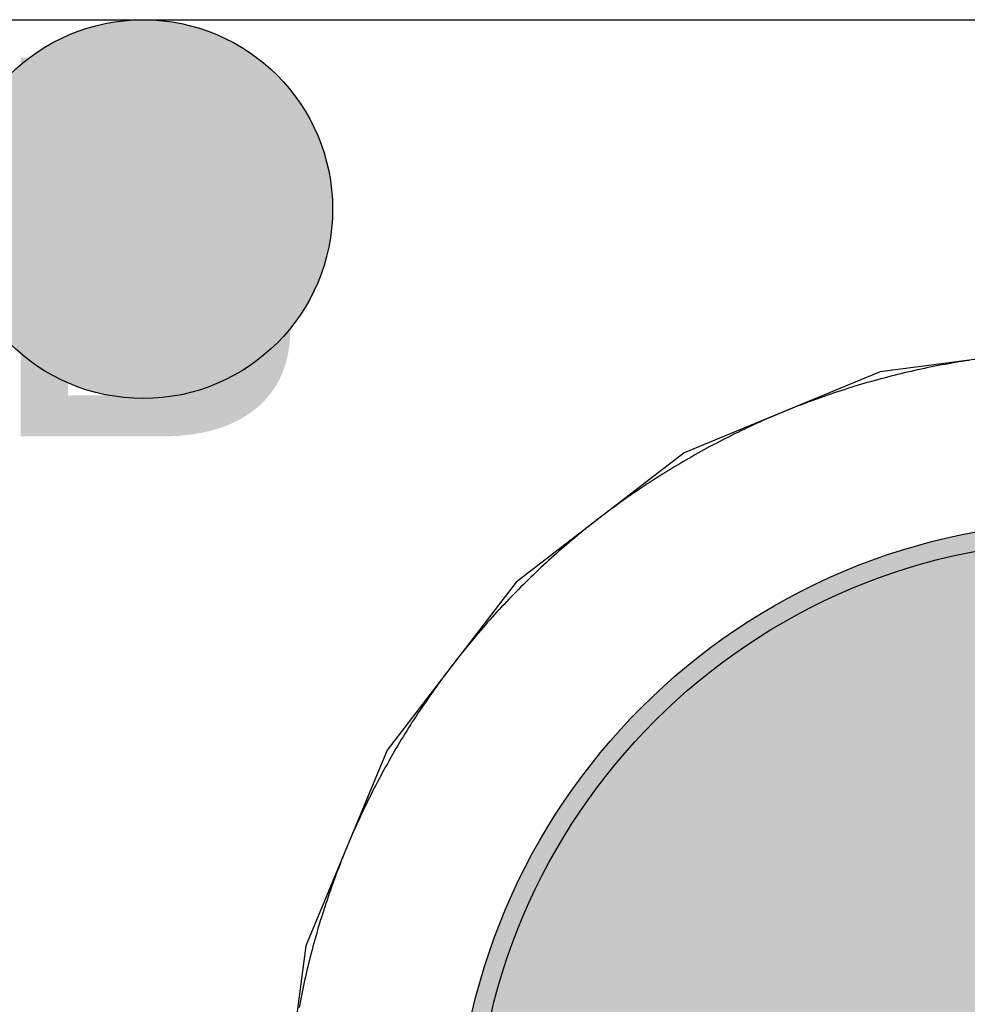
# Model space of a CAD drawing. Header units: millimetres. Extents: x -1.5 to 11.1, y -3 to 5.
# Tile 192 of 256: x 0.6935 to 0.7435, y 2.908 to 2.96. Entities that reach past the tile are written whole.
import ezdxf

# ---------------------------------------------------------------- set-up
doc = ezdxf.new("R2010")
doc.units = ezdxf.units.MM
doc.header["$MEASUREMENT"] = 0
for name, color, linetype, true_color in [('BottomLayer', 5, 'Continuous', 0x0000ff), ('BottomSolder', 6, 'Continuous', 0xff00ff), ('DrillDrawing', 1, 'Continuous', 0xff0000), ('Metal_2', 7, 'Continuous', 0x7f0000), ('Metal_3', 7, 'Continuous', 0x3f7f00), ('TopLayer', 1, 'Continuous', 0xff0000), ('TopSolder', 7, 'Continuous', 0x7f007f)]:
    doc.layers.add(name, color=color, linetype=linetype, true_color=true_color)
doc.styles.add('textstyle559', font='txt')

# ---------------------------------------------------------------- blocks, each defined once
blk = doc.blocks.new('USB_I_________5')
at = {"layer": 'BottomLayer', "true_color": 0x0000ff}
h = blk.add_hatch(color=5, dxfattribs=at)
edge = h.paths.add_edge_path(flags=0)
edge.add_arc((-0.4, 0.1), 0.0325, 0, 360)
at = {"layer": 'BottomSolder', "true_color": 0xff00ff}
h = blk.add_hatch(color=6, dxfattribs=at)
edge = h.paths.add_edge_path(flags=0)
edge.add_arc((-0.4, 0.1), 0.0335, 0, 360)
at = {"layer": 'Metal_2', "true_color": 0x7f0000}
h = blk.add_hatch(color=16, dxfattribs=at)
edge = h.paths.add_edge_path(flags=0)
edge.add_arc((-0.4, 0.1), 0.0325, 0, 360)
at = {"layer": 'Metal_3', "true_color": 0x3f7f00}
h = blk.add_hatch(color=76, dxfattribs=at)
edge = h.paths.add_edge_path(flags=0)
edge.add_arc((-0.4, 0.1), 0.0325, 0, 360)
at = {"layer": 'TopLayer', "true_color": 0xff0000}
h = blk.add_hatch(color=1, dxfattribs=at)
edge = h.paths.add_edge_path(flags=0)
edge.add_arc((-0.4, 0.1), 0.0325, 0, 360)
at = {"layer": 'TopSolder', "true_color": 0x7f007f}
h = blk.add_hatch(color=216, dxfattribs=at)
edge = h.paths.add_edge_path(flags=0)
edge.add_arc((-0.4, 0.1), 0.0335, 0, 360)
at = {"layer": 'BottomLayer', "color": 5, "true_color": 0x0000ff}
blk.add_circle((-0.4, 0.1), 0.0325, dxfattribs=at)
at = {"layer": 'BottomSolder', "color": 6, "true_color": 0xff00ff}
blk.add_circle((-0.4, 0.1), 0.0335, dxfattribs=at)
at = {"layer": 'Metal_2', "color": 16, "true_color": 0x7f0000}
blk.add_circle((-0.4, 0.1), 0.0325, dxfattribs=at)
at = {"layer": 'Metal_3', "color": 76, "true_color": 0x3f7f00}
blk.add_circle((-0.4, 0.1), 0.0325, dxfattribs=at)
at = {"layer": 'TopLayer', "color": 1, "true_color": 0xff0000}
blk.add_circle((-0.4, 0.1), 0.0325, dxfattribs=at)
at = {"layer": 'TopSolder', "color": 216, "true_color": 0x7f007f}
blk.add_circle((-0.4, 0.1), 0.0335, dxfattribs=at)

msp = doc.modelspace()

# ---------------------------------------------------------------- hatches: boundary and pattern name
at = {"layer": 'BottomLayer', "true_color": 0x0000ff}
h = msp.add_hatch(color=5, dxfattribs=at)
edge = h.paths.add_edge_path(flags=0)
edge.add_arc((0.7, 2.95), 0.01, 0, 360)
at = {"layer": 'Metal_2', "true_color": 0x7f0000}
h = msp.add_hatch(color=16, dxfattribs=at)
edge = h.paths.add_edge_path(flags=0)
edge.add_arc((0.7, 2.95), 0.01, 0, 360)
at = {"layer": 'Metal_3', "true_color": 0x3f7f00}
h = msp.add_hatch(color=76, dxfattribs=at)
edge = h.paths.add_edge_path(flags=0)
edge.add_arc((0.7, 2.95), 0.01, 0, 360)
at = {"layer": 'TopLayer', "true_color": 0xff0000}
h = msp.add_hatch(color=1, dxfattribs=at)
edge = h.paths.add_edge_path(flags=0)
edge.add_arc((0.7, 2.95), 0.01, 0, 360)

# ---------------------------------------------------------------- linework, layer by layer
at = {"layer": 'BottomLayer'}
for p, q in [((0.75, 2.942867), (0.738905, 2.941406)), ((0.738905, 2.941406), (0.728567, 2.937124)), ((0.728567, 2.937124), (0.719689, 2.930311)), ((0.719689, 2.930311), (0.712876, 2.921433)), ((0.712876, 2.921433), (0.708594, 2.911095)), ((0.708594, 2.911095), (0.707133, 2.9))]:
    msp.add_line(p, q, dxfattribs=at)
at = {"layer": 'BottomLayer', "color": 5, "true_color": 0x0000ff}
msp.add_circle((0.7, 2.95), 0.01, dxfattribs=at)
at = {"layer": 'Metal_2'}
for p, q in [((0.741619, 2.941666), (0.741439, 2.941629)), ((0.741799, 2.941701), (0.741619, 2.941666)), ((0.741979, 2.941736), (0.741799, 2.941701)), ((0.742159, 2.941771), (0.741979, 2.941736)), ((0.742339, 2.941804), (0.742159, 2.941771)), ((0.74252, 2.941837), (0.742339, 2.941804)), ((0.7427, 2.941868), (0.74252, 2.941837)), ((0.742881, 2.9419), (0.7427, 2.941868)), ((0.743062, 2.94193), (0.742881, 2.9419)), ((0.743243, 2.941959), (0.743062, 2.94193)), ((0.743424, 2.941988), (0.743243, 2.941959)), ((0.743605, 2.942016), (0.743424, 2.941988)), ((0.739296, 2.94113), (0.739118, 2.941083)), ((0.739473, 2.941176), (0.739296, 2.94113)), ((0.739651, 2.941221), (0.739473, 2.941176)), ((0.739829, 2.941265), (0.739651, 2.941221)), ((0.740007, 2.941309), (0.739829, 2.941265)), ((0.740186, 2.941351), (0.740007, 2.941309)), ((0.740364, 2.941393), (0.740186, 2.941351)), ((0.740543, 2.941435), (0.740364, 2.941393)), ((0.740722, 2.941475), (0.740543, 2.941435)), ((0.740901, 2.941515), (0.740722, 2.941475)), ((0.74108, 2.941553), (0.740901, 2.941515)), ((0.741259, 2.941592), (0.74108, 2.941553)), ((0.741439, 2.941629), (0.741259, 2.941592)), ((0.737531, 2.94063), (0.737356, 2.940576)), ((0.737707, 2.940683), (0.737531, 2.94063)), ((0.737882, 2.940736), (0.737707, 2.940683)), ((0.738058, 2.940788), (0.737882, 2.940736)), ((0.738235, 2.940839), (0.738058, 2.940788)), ((0.738411, 2.940889), (0.738235, 2.940839)), ((0.738587, 2.940939), (0.738411, 2.940889)), ((0.738764, 2.940988), (0.738587, 2.940939)), ((0.738941, 2.941036), (0.738764, 2.940988)), ((0.739118, 2.941083), (0.738941, 2.941036)), ((0.735963, 2.940115), (0.73579, 2.940054)), ((0.736136, 2.940175), (0.735963, 2.940115)), ((0.73631, 2.940235), (0.736136, 2.940175)), ((0.736484, 2.940294), (0.73631, 2.940235)), ((0.736658, 2.940351), (0.736484, 2.940294)), ((0.736832, 2.940409), (0.736658, 2.940351)), ((0.737006, 2.940465), (0.736832, 2.940409)), ((0.737181, 2.940521), (0.737006, 2.940465)), ((0.737356, 2.940576), (0.737181, 2.940521)), ((0.734587, 2.939607), (0.734416, 2.93954)), ((0.734758, 2.939673), (0.734587, 2.939607)), ((0.734929, 2.939738), (0.734758, 2.939673)), ((0.735101, 2.939803), (0.734929, 2.939738)), ((0.735273, 2.939867), (0.735101, 2.939803)), ((0.735445, 2.93993), (0.735273, 2.939867)), ((0.735617, 2.939992), (0.735445, 2.93993)), ((0.73579, 2.940054), (0.735617, 2.939992)), ((0.733229, 2.939051), (0.733061, 2.938978)), ((0.733398, 2.939123), (0.733229, 2.939051)), ((0.733567, 2.939194), (0.733398, 2.939123)), ((0.733736, 2.939265), (0.733567, 2.939194)), ((0.733905, 2.939335), (0.733736, 2.939265)), ((0.734075, 2.939404), (0.733905, 2.939335)), ((0.734246, 2.939472), (0.734075, 2.939404)), ((0.734416, 2.93954), (0.734246, 2.939472)), ((0.732057, 2.938527), (0.731891, 2.938449)), ((0.732224, 2.938604), (0.732057, 2.938527)), ((0.73239, 2.93868), (0.732224, 2.938604)), ((0.732557, 2.938756), (0.73239, 2.93868)), ((0.732725, 2.938831), (0.732557, 2.938756)), ((0.732893, 2.938905), (0.732725, 2.938831)), ((0.733061, 2.938978), (0.732893, 2.938905)), ((0.731066, 2.938049), (0.730902, 2.937967)), ((0.73123, 2.938131), (0.731066, 2.938049)), ((0.731395, 2.938211), (0.73123, 2.938131)), ((0.73156, 2.938291), (0.731395, 2.938211)), ((0.731725, 2.93837), (0.73156, 2.938291)), ((0.731891, 2.938449), (0.731725, 2.93837)), ((0.730087, 2.937546), (0.729925, 2.93746)), ((0.730249, 2.937632), (0.730087, 2.937546)), ((0.730412, 2.937717), (0.730249, 2.937632)), ((0.730575, 2.937801), (0.730412, 2.937717)), ((0.730738, 2.937885), (0.730575, 2.937801)), ((0.730902, 2.937967), (0.730738, 2.937885)), ((0.729122, 2.937018), (0.728962, 2.936928)), ((0.729282, 2.937108), (0.729122, 2.937018)), ((0.729442, 2.937197), (0.729282, 2.937108)), ((0.729603, 2.937286), (0.729442, 2.937197)), ((0.729764, 2.937373), (0.729603, 2.937286)), ((0.729925, 2.93746), (0.729764, 2.937373)), ((0.72817, 2.936465), (0.728013, 2.936371)), ((0.728328, 2.936559), (0.72817, 2.936465)), ((0.728486, 2.936652), (0.728328, 2.936559)), ((0.728644, 2.936745), (0.728486, 2.936652)), ((0.728803, 2.936837), (0.728644, 2.936745)), ((0.728962, 2.936928), (0.728803, 2.936837)), ((0.727389, 2.935986), (0.727233, 2.935888)), ((0.727544, 2.936083), (0.727389, 2.935986)), ((0.7277, 2.93618), (0.727544, 2.936083)), ((0.727856, 2.936276), (0.7277, 2.93618)), ((0.728013, 2.936371), (0.727856, 2.936276)), ((0.726617, 2.93549), (0.726464, 2.935388)), ((0.726771, 2.93559), (0.726617, 2.93549)), ((0.726925, 2.93569), (0.726771, 2.93559)), ((0.727079, 2.935789), (0.726925, 2.93569)), ((0.727233, 2.935888), (0.727079, 2.935789)), ((0.725707, 2.934872), (0.725556, 2.934767)), ((0.725857, 2.934977), (0.725707, 2.934872)), ((0.726008, 2.935081), (0.725857, 2.934977)), ((0.72616, 2.935184), (0.726008, 2.935081)), ((0.726312, 2.935287), (0.72616, 2.935184)), ((0.726464, 2.935388), (0.726312, 2.935287)), ((0.725108, 2.934448), (0.72496, 2.93434)), ((0.725257, 2.934555), (0.725108, 2.934448)), ((0.725406, 2.934661), (0.725257, 2.934555)), ((0.725556, 2.934767), (0.725406, 2.934661)), ((0.724371, 2.933903), (0.724225, 2.933792)), ((0.724517, 2.934013), (0.724371, 2.933903)), ((0.724664, 2.934123), (0.724517, 2.934013)), ((0.724812, 2.934232), (0.724664, 2.934123)), ((0.72496, 2.93434), (0.724812, 2.934232)), ((0.723645, 2.933342), (0.723502, 2.933228)), ((0.723789, 2.933455), (0.723645, 2.933342)), ((0.723934, 2.933568), (0.723789, 2.933455)), ((0.724079, 2.93368), (0.723934, 2.933568)), ((0.724225, 2.933792), (0.724079, 2.93368)), ((0.723074, 2.932882), (0.722932, 2.932766)), ((0.723216, 2.932998), (0.723074, 2.932882)), ((0.723359, 2.933113), (0.723216, 2.932998)), ((0.723502, 2.933228), (0.723359, 2.933113)), ((0.722371, 2.932294), (0.722231, 2.932174)), ((0.72251, 2.932412), (0.722371, 2.932294)), ((0.72265, 2.932531), (0.72251, 2.932412)), ((0.722791, 2.932648), (0.72265, 2.932531)), ((0.722932, 2.932766), (0.722791, 2.932648)), ((0.721817, 2.931812), (0.72168, 2.93169)), ((0.721955, 2.931933), (0.721817, 2.931812)), ((0.722093, 2.932054), (0.721955, 2.931933)), ((0.722231, 2.932174), (0.722093, 2.932054)), ((0.721272, 2.931321), (0.721137, 2.931196)), ((0.721408, 2.931444), (0.721272, 2.931321)), ((0.721544, 2.931567), (0.721408, 2.931444)), ((0.72168, 2.93169), (0.721544, 2.931567)), ((0.720736, 2.93082), (0.720603, 2.930693)), ((0.720869, 2.930946), (0.720736, 2.93082)), ((0.721003, 2.931071), (0.720869, 2.930946)), ((0.721137, 2.931196), (0.721003, 2.931071)), ((0.720208, 2.93031), (0.720078, 2.930182)), ((0.72034, 2.930439), (0.720208, 2.93031)), ((0.720471, 2.930566), (0.72034, 2.930439)), ((0.720603, 2.930693), (0.720471, 2.930566)), ((0.71969, 2.929792), (0.719561, 2.92966)), ((0.719819, 2.929922), (0.71969, 2.929792)), ((0.719948, 2.930052), (0.719819, 2.929922)), ((0.720078, 2.930182), (0.719948, 2.930052)), ((0.71918, 2.929264), (0.719054, 2.929131)), ((0.719306, 2.929397), (0.71918, 2.929264)), ((0.719434, 2.929529), (0.719306, 2.929397)), ((0.719561, 2.92966), (0.719434, 2.929529)), ((0.718679, 2.928728), (0.718556, 2.928592)), ((0.718804, 2.928863), (0.718679, 2.928728)), ((0.718928, 2.928997), (0.718804, 2.928863)), ((0.719054, 2.929131), (0.718928, 2.928997)), ((0.718188, 2.928183), (0.718067, 2.928045)), ((0.71831, 2.92832), (0.718188, 2.928183)), ((0.718433, 2.928456), (0.71831, 2.92832)), ((0.718556, 2.928592), (0.718433, 2.928456)), ((0.717707, 2.92763), (0.717588, 2.92749)), ((0.717826, 2.927769), (0.717707, 2.92763)), ((0.717946, 2.927907), (0.717826, 2.927769)), ((0.718067, 2.928045), (0.717946, 2.927907)), ((0.717352, 2.927209), (0.717234, 2.927068)), ((0.717469, 2.92735), (0.717352, 2.927209)), ((0.717588, 2.92749), (0.717469, 2.92735)), ((0.716887, 2.926642), (0.716772, 2.926498)), ((0.717002, 2.926784), (0.716887, 2.926642)), ((0.717118, 2.926926), (0.717002, 2.926784)), ((0.717234, 2.927068), (0.717118, 2.926926)), ((0.716432, 2.926066), (0.71632, 2.925921)), ((0.716545, 2.926211), (0.716432, 2.926066)), ((0.716658, 2.926355), (0.716545, 2.926211)), ((0.716772, 2.926498), (0.716658, 2.926355)), ((0.716097, 2.925629), (0.715987, 2.925483)), ((0.716208, 2.925775), (0.716097, 2.925629)), ((0.71632, 2.925921), (0.716208, 2.925775)), ((0.71566, 2.92504), (0.715552, 2.924892)), ((0.715768, 2.925188), (0.71566, 2.92504)), ((0.715877, 2.925336), (0.715768, 2.925188)), ((0.715987, 2.925483), (0.715877, 2.925336)), ((0.715339, 2.924594), (0.715233, 2.924444)), ((0.715445, 2.924743), (0.715339, 2.924594)), ((0.715552, 2.924892), (0.715445, 2.924743)), ((0.714919, 2.923992), (0.714816, 2.92384)), ((0.715023, 2.924143), (0.714919, 2.923992)), ((0.715128, 2.924294), (0.715023, 2.924143)), ((0.715233, 2.924444), (0.715128, 2.924294)), ((0.714612, 2.923535), (0.71451, 2.923383)), ((0.714714, 2.923688), (0.714612, 2.923535)), ((0.714816, 2.92384), (0.714714, 2.923688)), ((0.714211, 2.922921), (0.714112, 2.922766)), ((0.71431, 2.923075), (0.714211, 2.922921)), ((0.71441, 2.923229), (0.71431, 2.923075)), ((0.71451, 2.923383), (0.71441, 2.923229)), ((0.713917, 2.922456), (0.71382, 2.9223)), ((0.714014, 2.922611), (0.713917, 2.922456)), ((0.714112, 2.922766), (0.714014, 2.922611)), ((0.713629, 2.921987), (0.713535, 2.92183)), ((0.713724, 2.922144), (0.713629, 2.921987)), ((0.71382, 2.9223), (0.713724, 2.922144)), ((0.713255, 2.921356), (0.713163, 2.921197)), ((0.713348, 2.921514), (0.713255, 2.921356)), ((0.713441, 2.921672), (0.713348, 2.921514)), ((0.713535, 2.92183), (0.713441, 2.921672)), ((0.712982, 2.920878), (0.712892, 2.920718)), ((0.713072, 2.921038), (0.712982, 2.920878)), ((0.713163, 2.921197), (0.713072, 2.921038)), ((0.712715, 2.920397), (0.712627, 2.920236)), ((0.712803, 2.920558), (0.712715, 2.920397)), ((0.712892, 2.920718), (0.712803, 2.920558)), ((0.712454, 2.919913), (0.712368, 2.919751)), ((0.71254, 2.920075), (0.712454, 2.919913)), ((0.712627, 2.920236), (0.71254, 2.920075)), ((0.712199, 2.919425), (0.712116, 2.919262)), ((0.712283, 2.919588), (0.712199, 2.919425)), ((0.712368, 2.919751), (0.712283, 2.919588)), ((0.711869, 2.91877), (0.711789, 2.918605)), ((0.711951, 2.918934), (0.711869, 2.91877)), ((0.712033, 2.919098), (0.711951, 2.918934)), ((0.712116, 2.919262), (0.712033, 2.919098)), ((0.71163, 2.918275), (0.711551, 2.918109)), ((0.711709, 2.91844), (0.71163, 2.918275)), ((0.711789, 2.918605), (0.711709, 2.91844)), ((0.711396, 2.917776), (0.71132, 2.91761)), ((0.711473, 2.917943), (0.711396, 2.917776)), ((0.711551, 2.918109), (0.711473, 2.917943)), ((0.711169, 2.917275), (0.711095, 2.917107)), ((0.711244, 2.917443), (0.711169, 2.917275)), ((0.71132, 2.91761), (0.711244, 2.917443)), ((0.710949, 2.916771), (0.710877, 2.916602)), ((0.711022, 2.916939), (0.710949, 2.916771)), ((0.711095, 2.917107), (0.711022, 2.916939)), ((0.710735, 2.916264), (0.710665, 2.916094)), ((0.710806, 2.916433), (0.710735, 2.916264)), ((0.710877, 2.916602), (0.710806, 2.916433)), ((0.710528, 2.915754), (0.71046, 2.915584)), ((0.710596, 2.915925), (0.710528, 2.915754)), ((0.710665, 2.916094), (0.710596, 2.915925)), ((0.710327, 2.915242), (0.710262, 2.915071)), ((0.710393, 2.915413), (0.710327, 2.915242)), ((0.71046, 2.915584), (0.710393, 2.915413)), ((0.710133, 2.914727), (0.71007, 2.914555)), ((0.710197, 2.914899), (0.710133, 2.914727)), ((0.710262, 2.915071), (0.710197, 2.914899)), ((0.709946, 2.91421), (0.709885, 2.914037)), ((0.710008, 2.914383), (0.709946, 2.91421)), ((0.71007, 2.914555), (0.710008, 2.914383)), ((0.709765, 2.91369), (0.709707, 2.913516)), ((0.709825, 2.913864), (0.709765, 2.91369)), ((0.709885, 2.914037), (0.709825, 2.913864)), ((0.709591, 2.913168), (0.709535, 2.912994)), ((0.709649, 2.913342), (0.709591, 2.913168)), ((0.709707, 2.913516), (0.709649, 2.913342)), ((0.709424, 2.912644), (0.70937, 2.912469)), ((0.709479, 2.912819), (0.709424, 2.912644)), ((0.709535, 2.912994), (0.709479, 2.912819)), ((0.709264, 2.912118), (0.709212, 2.911942)), ((0.709317, 2.912293), (0.709264, 2.912118)), ((0.70937, 2.912469), (0.709317, 2.912293)), ((0.70911, 2.911589), (0.709061, 2.911413)), ((0.709161, 2.911766), (0.70911, 2.911589)), ((0.709212, 2.911942), (0.709161, 2.911766)), ((0.708964, 2.911059), (0.708917, 2.910882)), ((0.709012, 2.911236), (0.708964, 2.911059)), ((0.709061, 2.911413), (0.709012, 2.911236)), ((0.708824, 2.910527), (0.708779, 2.910349)), ((0.70887, 2.910704), (0.708824, 2.910527)), ((0.708917, 2.910882), (0.70887, 2.910704)), ((0.708691, 2.909993), (0.708649, 2.909814)), ((0.708735, 2.910171), (0.708691, 2.909993)), ((0.708779, 2.910349), (0.708735, 2.910171)), ((0.708565, 2.909457), (0.708525, 2.909278)), ((0.708607, 2.909636), (0.708565, 2.909457)), ((0.708649, 2.909814), (0.708607, 2.909636)), ((0.708446, 2.90892), (0.708408, 2.908741)), ((0.708485, 2.909099), (0.708446, 2.90892)), ((0.708525, 2.909278), (0.708485, 2.909099)), ((0.708334, 2.908381), (0.708299, 2.908201)), ((0.708371, 2.908561), (0.708334, 2.908381)), ((0.708408, 2.908741), (0.708371, 2.908561)), ((0.708264, 2.908021), (0.708229, 2.907841)), ((0.708299, 2.908201), (0.708264, 2.908021))]:
    msp.add_line(p, q, dxfattribs=at)
at = {"layer": 'Metal_2', "color": 16, "true_color": 0x7f0000}
msp.add_circle((0.7, 2.95), 0.01, dxfattribs=at)
at = {"layer": 'Metal_3'}
for p, q in [((0.625, 2.96), (0.943787, 2.96)), ((0.741619, 2.941666), (0.741439, 2.941629)), ((0.741799, 2.941701), (0.741619, 2.941666)), ((0.741979, 2.941736), (0.741799, 2.941701)), ((0.742159, 2.941771), (0.741979, 2.941736)), ((0.742339, 2.941804), (0.742159, 2.941771)), ((0.74252, 2.941837), (0.742339, 2.941804)), ((0.7427, 2.941868), (0.74252, 2.941837)), ((0.742881, 2.9419), (0.7427, 2.941868)), ((0.743062, 2.94193), (0.742881, 2.9419)), ((0.743243, 2.941959), (0.743062, 2.94193)), ((0.743424, 2.941988), (0.743243, 2.941959)), ((0.743605, 2.942016), (0.743424, 2.941988)), ((0.739296, 2.94113), (0.739118, 2.941083)), ((0.739473, 2.941176), (0.739296, 2.94113)), ((0.739651, 2.941221), (0.739473, 2.941176)), ((0.739829, 2.941265), (0.739651, 2.941221)), ((0.740007, 2.941309), (0.739829, 2.941265)), ((0.740186, 2.941351), (0.740007, 2.941309)), ((0.740364, 2.941393), (0.740186, 2.941351)), ((0.740543, 2.941435), (0.740364, 2.941393)), ((0.740722, 2.941475), (0.740543, 2.941435)), ((0.740901, 2.941515), (0.740722, 2.941475)), ((0.74108, 2.941553), (0.740901, 2.941515)), ((0.741259, 2.941592), (0.74108, 2.941553)), ((0.741439, 2.941629), (0.741259, 2.941592)), ((0.737531, 2.94063), (0.737356, 2.940576)), ((0.737707, 2.940683), (0.737531, 2.94063)), ((0.737882, 2.940736), (0.737707, 2.940683)), ((0.738058, 2.940788), (0.737882, 2.940736)), ((0.738235, 2.940839), (0.738058, 2.940788)), ((0.738411, 2.940889), (0.738235, 2.940839)), ((0.738587, 2.940939), (0.738411, 2.940889)), ((0.738764, 2.940988), (0.738587, 2.940939)), ((0.738941, 2.941036), (0.738764, 2.940988)), ((0.739118, 2.941083), (0.738941, 2.941036)), ((0.735963, 2.940115), (0.73579, 2.940054)), ((0.736136, 2.940175), (0.735963, 2.940115)), ((0.73631, 2.940235), (0.736136, 2.940175)), ((0.736484, 2.940294), (0.73631, 2.940235)), ((0.736658, 2.940351), (0.736484, 2.940294)), ((0.736832, 2.940409), (0.736658, 2.940351)), ((0.737006, 2.940465), (0.736832, 2.940409)), ((0.737181, 2.940521), (0.737006, 2.940465)), ((0.737356, 2.940576), (0.737181, 2.940521)), ((0.734587, 2.939607), (0.734416, 2.93954)), ((0.734758, 2.939673), (0.734587, 2.939607)), ((0.734929, 2.939738), (0.734758, 2.939673)), ((0.735101, 2.939803), (0.734929, 2.939738)), ((0.735273, 2.939867), (0.735101, 2.939803)), ((0.735445, 2.93993), (0.735273, 2.939867)), ((0.735617, 2.939992), (0.735445, 2.93993)), ((0.73579, 2.940054), (0.735617, 2.939992)), ((0.733229, 2.939051), (0.733061, 2.938978)), ((0.733398, 2.939123), (0.733229, 2.939051)), ((0.733567, 2.939194), (0.733398, 2.939123)), ((0.733736, 2.939265), (0.733567, 2.939194)), ((0.733905, 2.939335), (0.733736, 2.939265)), ((0.734075, 2.939404), (0.733905, 2.939335)), ((0.734246, 2.939472), (0.734075, 2.939404)), ((0.734416, 2.93954), (0.734246, 2.939472)), ((0.732057, 2.938527), (0.731891, 2.938449)), ((0.732224, 2.938604), (0.732057, 2.938527)), ((0.73239, 2.93868), (0.732224, 2.938604)), ((0.732557, 2.938756), (0.73239, 2.93868)), ((0.732725, 2.938831), (0.732557, 2.938756)), ((0.732893, 2.938905), (0.732725, 2.938831)), ((0.733061, 2.938978), (0.732893, 2.938905)), ((0.731066, 2.938049), (0.730902, 2.937967)), ((0.73123, 2.938131), (0.731066, 2.938049)), ((0.731395, 2.938211), (0.73123, 2.938131)), ((0.73156, 2.938291), (0.731395, 2.938211)), ((0.731725, 2.93837), (0.73156, 2.938291)), ((0.731891, 2.938449), (0.731725, 2.93837)), ((0.730087, 2.937546), (0.729925, 2.93746)), ((0.730249, 2.937632), (0.730087, 2.937546)), ((0.730412, 2.937717), (0.730249, 2.937632)), ((0.730575, 2.937801), (0.730412, 2.937717)), ((0.730738, 2.937885), (0.730575, 2.937801)), ((0.730902, 2.937967), (0.730738, 2.937885)), ((0.729122, 2.937018), (0.728962, 2.936928)), ((0.729282, 2.937108), (0.729122, 2.937018)), ((0.729442, 2.937197), (0.729282, 2.937108)), ((0.729603, 2.937286), (0.729442, 2.937197)), ((0.729764, 2.937373), (0.729603, 2.937286)), ((0.729925, 2.93746), (0.729764, 2.937373)), ((0.72817, 2.936465), (0.728013, 2.936371)), ((0.728328, 2.936559), (0.72817, 2.936465)), ((0.728486, 2.936652), (0.728328, 2.936559)), ((0.728644, 2.936745), (0.728486, 2.936652)), ((0.728803, 2.936837), (0.728644, 2.936745)), ((0.728962, 2.936928), (0.728803, 2.936837)), ((0.727389, 2.935986), (0.727233, 2.935888)), ((0.727544, 2.936083), (0.727389, 2.935986)), ((0.7277, 2.93618), (0.727544, 2.936083)), ((0.727856, 2.936276), (0.7277, 2.93618)), ((0.728013, 2.936371), (0.727856, 2.936276)), ((0.726617, 2.93549), (0.726464, 2.935388)), ((0.726771, 2.93559), (0.726617, 2.93549)), ((0.726925, 2.93569), (0.726771, 2.93559)), ((0.727079, 2.935789), (0.726925, 2.93569)), ((0.727233, 2.935888), (0.727079, 2.935789)), ((0.725707, 2.934872), (0.725556, 2.934767)), ((0.725857, 2.934977), (0.725707, 2.934872)), ((0.726008, 2.935081), (0.725857, 2.934977)), ((0.72616, 2.935184), (0.726008, 2.935081)), ((0.726312, 2.935287), (0.72616, 2.935184)), ((0.726464, 2.935388), (0.726312, 2.935287)), ((0.725108, 2.934448), (0.72496, 2.93434)), ((0.725257, 2.934555), (0.725108, 2.934448)), ((0.725406, 2.934661), (0.725257, 2.934555)), ((0.725556, 2.934767), (0.725406, 2.934661)), ((0.724371, 2.933903), (0.724225, 2.933792)), ((0.724517, 2.934013), (0.724371, 2.933903)), ((0.724664, 2.934123), (0.724517, 2.934013)), ((0.724812, 2.934232), (0.724664, 2.934123)), ((0.72496, 2.93434), (0.724812, 2.934232)), ((0.723645, 2.933342), (0.723502, 2.933228)), ((0.723789, 2.933455), (0.723645, 2.933342)), ((0.723934, 2.933568), (0.723789, 2.933455)), ((0.724079, 2.93368), (0.723934, 2.933568)), ((0.724225, 2.933792), (0.724079, 2.93368)), ((0.723074, 2.932882), (0.722932, 2.932766)), ((0.723216, 2.932998), (0.723074, 2.932882)), ((0.723359, 2.933113), (0.723216, 2.932998)), ((0.723502, 2.933228), (0.723359, 2.933113)), ((0.722371, 2.932294), (0.722231, 2.932174)), ((0.72251, 2.932412), (0.722371, 2.932294)), ((0.72265, 2.932531), (0.72251, 2.932412)), ((0.722791, 2.932648), (0.72265, 2.932531)), ((0.722932, 2.932766), (0.722791, 2.932648)), ((0.721817, 2.931812), (0.72168, 2.93169)), ((0.721955, 2.931933), (0.721817, 2.931812)), ((0.722093, 2.932054), (0.721955, 2.931933)), ((0.722231, 2.932174), (0.722093, 2.932054)), ((0.721272, 2.931321), (0.721137, 2.931196)), ((0.721408, 2.931444), (0.721272, 2.931321)), ((0.721544, 2.931567), (0.721408, 2.931444)), ((0.72168, 2.93169), (0.721544, 2.931567)), ((0.720736, 2.93082), (0.720603, 2.930693)), ((0.720869, 2.930946), (0.720736, 2.93082)), ((0.721003, 2.931071), (0.720869, 2.930946)), ((0.721137, 2.931196), (0.721003, 2.931071)), ((0.720208, 2.93031), (0.720078, 2.930182)), ((0.72034, 2.930439), (0.720208, 2.93031)), ((0.720471, 2.930566), (0.72034, 2.930439)), ((0.720603, 2.930693), (0.720471, 2.930566)), ((0.71969, 2.929792), (0.719561, 2.92966)), ((0.719819, 2.929922), (0.71969, 2.929792)), ((0.719948, 2.930052), (0.719819, 2.929922)), ((0.720078, 2.930182), (0.719948, 2.930052)), ((0.71918, 2.929264), (0.719054, 2.929131)), ((0.719306, 2.929397), (0.71918, 2.929264)), ((0.719434, 2.929529), (0.719306, 2.929397)), ((0.719561, 2.92966), (0.719434, 2.929529)), ((0.718679, 2.928728), (0.718556, 2.928592)), ((0.718804, 2.928863), (0.718679, 2.928728)), ((0.718928, 2.928997), (0.718804, 2.928863)), ((0.719054, 2.929131), (0.718928, 2.928997)), ((0.718188, 2.928183), (0.718067, 2.928045)), ((0.71831, 2.92832), (0.718188, 2.928183)), ((0.718433, 2.928456), (0.71831, 2.92832)), ((0.718556, 2.928592), (0.718433, 2.928456)), ((0.717707, 2.92763), (0.717588, 2.92749)), ((0.717826, 2.927769), (0.717707, 2.92763)), ((0.717946, 2.927907), (0.717826, 2.927769)), ((0.718067, 2.928045), (0.717946, 2.927907)), ((0.717352, 2.927209), (0.717234, 2.927068)), ((0.717469, 2.92735), (0.717352, 2.927209)), ((0.717588, 2.92749), (0.717469, 2.92735)), ((0.716887, 2.926642), (0.716772, 2.926498)), ((0.717002, 2.926784), (0.716887, 2.926642)), ((0.717118, 2.926926), (0.717002, 2.926784)), ((0.717234, 2.927068), (0.717118, 2.926926)), ((0.716432, 2.926066), (0.71632, 2.925921)), ((0.716545, 2.926211), (0.716432, 2.926066)), ((0.716658, 2.926355), (0.716545, 2.926211)), ((0.716772, 2.926498), (0.716658, 2.926355)), ((0.716097, 2.925629), (0.715987, 2.925483)), ((0.716208, 2.925775), (0.716097, 2.925629)), ((0.71632, 2.925921), (0.716208, 2.925775)), ((0.71566, 2.92504), (0.715552, 2.924892)), ((0.715768, 2.925188), (0.71566, 2.92504)), ((0.715877, 2.925336), (0.715768, 2.925188)), ((0.715987, 2.925483), (0.715877, 2.925336)), ((0.715339, 2.924594), (0.715233, 2.924444)), ((0.715445, 2.924743), (0.715339, 2.924594)), ((0.715552, 2.924892), (0.715445, 2.924743)), ((0.714919, 2.923992), (0.714816, 2.92384)), ((0.715023, 2.924143), (0.714919, 2.923992)), ((0.715128, 2.924294), (0.715023, 2.924143)), ((0.715233, 2.924444), (0.715128, 2.924294)), ((0.714612, 2.923535), (0.71451, 2.923383)), ((0.714714, 2.923688), (0.714612, 2.923535)), ((0.714816, 2.92384), (0.714714, 2.923688)), ((0.714211, 2.922921), (0.714112, 2.922766)), ((0.71431, 2.923075), (0.714211, 2.922921)), ((0.71441, 2.923229), (0.71431, 2.923075)), ((0.71451, 2.923383), (0.71441, 2.923229)), ((0.713917, 2.922456), (0.71382, 2.9223)), ((0.714014, 2.922611), (0.713917, 2.922456)), ((0.714112, 2.922766), (0.714014, 2.922611)), ((0.713629, 2.921987), (0.713535, 2.92183)), ((0.713724, 2.922144), (0.713629, 2.921987)), ((0.71382, 2.9223), (0.713724, 2.922144)), ((0.713255, 2.921356), (0.713163, 2.921197)), ((0.713348, 2.921514), (0.713255, 2.921356)), ((0.713441, 2.921672), (0.713348, 2.921514)), ((0.713535, 2.92183), (0.713441, 2.921672)), ((0.712982, 2.920878), (0.712892, 2.920718)), ((0.713072, 2.921038), (0.712982, 2.920878)), ((0.713163, 2.921197), (0.713072, 2.921038)), ((0.712715, 2.920397), (0.712627, 2.920236)), ((0.712803, 2.920558), (0.712715, 2.920397)), ((0.712892, 2.920718), (0.712803, 2.920558)), ((0.712454, 2.919913), (0.712368, 2.919751)), ((0.71254, 2.920075), (0.712454, 2.919913)), ((0.712627, 2.920236), (0.71254, 2.920075)), ((0.712199, 2.919425), (0.712116, 2.919262)), ((0.712283, 2.919588), (0.712199, 2.919425)), ((0.712368, 2.919751), (0.712283, 2.919588)), ((0.711869, 2.91877), (0.711789, 2.918605)), ((0.711951, 2.918934), (0.711869, 2.91877)), ((0.712033, 2.919098), (0.711951, 2.918934)), ((0.712116, 2.919262), (0.712033, 2.919098)), ((0.71163, 2.918275), (0.711551, 2.918109)), ((0.711709, 2.91844), (0.71163, 2.918275)), ((0.711789, 2.918605), (0.711709, 2.91844)), ((0.711396, 2.917776), (0.71132, 2.91761)), ((0.711473, 2.917943), (0.711396, 2.917776)), ((0.711551, 2.918109), (0.711473, 2.917943)), ((0.711169, 2.917275), (0.711095, 2.917107)), ((0.711244, 2.917443), (0.711169, 2.917275)), ((0.71132, 2.91761), (0.711244, 2.917443)), ((0.710949, 2.916771), (0.710877, 2.916602)), ((0.711022, 2.916939), (0.710949, 2.916771)), ((0.711095, 2.917107), (0.711022, 2.916939)), ((0.710735, 2.916264), (0.710665, 2.916094)), ((0.710806, 2.916433), (0.710735, 2.916264)), ((0.710877, 2.916602), (0.710806, 2.916433)), ((0.710528, 2.915754), (0.71046, 2.915584)), ((0.710596, 2.915925), (0.710528, 2.915754)), ((0.710665, 2.916094), (0.710596, 2.915925)), ((0.710327, 2.915242), (0.710262, 2.915071)), ((0.710393, 2.915413), (0.710327, 2.915242)), ((0.71046, 2.915584), (0.710393, 2.915413)), ((0.710133, 2.914727), (0.71007, 2.914555)), ((0.710197, 2.914899), (0.710133, 2.914727)), ((0.710262, 2.915071), (0.710197, 2.914899)), ((0.709946, 2.91421), (0.709885, 2.914037)), ((0.710008, 2.914383), (0.709946, 2.91421)), ((0.71007, 2.914555), (0.710008, 2.914383)), ((0.709765, 2.91369), (0.709707, 2.913516)), ((0.709825, 2.913864), (0.709765, 2.91369)), ((0.709885, 2.914037), (0.709825, 2.913864)), ((0.709591, 2.913168), (0.709535, 2.912994)), ((0.709649, 2.913342), (0.709591, 2.913168)), ((0.709707, 2.913516), (0.709649, 2.913342)), ((0.709424, 2.912644), (0.70937, 2.912469)), ((0.709479, 2.912819), (0.709424, 2.912644)), ((0.709535, 2.912994), (0.709479, 2.912819)), ((0.709264, 2.912118), (0.709212, 2.911942)), ((0.709317, 2.912293), (0.709264, 2.912118)), ((0.70937, 2.912469), (0.709317, 2.912293)), ((0.70911, 2.911589), (0.709061, 2.911413)), ((0.709161, 2.911766), (0.70911, 2.911589)), ((0.709212, 2.911942), (0.709161, 2.911766)), ((0.708964, 2.911059), (0.708917, 2.910882)), ((0.709012, 2.911236), (0.708964, 2.911059)), ((0.709061, 2.911413), (0.709012, 2.911236)), ((0.708824, 2.910527), (0.708779, 2.910349)), ((0.70887, 2.910704), (0.708824, 2.910527)), ((0.708917, 2.910882), (0.70887, 2.910704)), ((0.708691, 2.909993), (0.708649, 2.909814)), ((0.708735, 2.910171), (0.708691, 2.909993)), ((0.708779, 2.910349), (0.708735, 2.910171)), ((0.708565, 2.909457), (0.708525, 2.909278)), ((0.708607, 2.909636), (0.708565, 2.909457)), ((0.708649, 2.909814), (0.708607, 2.909636)), ((0.708446, 2.90892), (0.708408, 2.908741)), ((0.708485, 2.909099), (0.708446, 2.90892)), ((0.708525, 2.909278), (0.708485, 2.909099)), ((0.708334, 2.908381), (0.708299, 2.908201)), ((0.708371, 2.908561), (0.708334, 2.908381)), ((0.708408, 2.908741), (0.708371, 2.908561)), ((0.708264, 2.908021), (0.708229, 2.907841)), ((0.708299, 2.908201), (0.708264, 2.908021))]:
    msp.add_line(p, q, dxfattribs=at)
at = {"layer": 'Metal_3', "color": 76, "true_color": 0x3f7f00}
msp.add_circle((0.7, 2.95), 0.01, dxfattribs=at)
at = {"layer": 'TopLayer'}
for p, q in [((0.631213, 2.96), (0.943787, 2.96)), ((0.741619, 2.941666), (0.741439, 2.941629)), ((0.741799, 2.941701), (0.741619, 2.941666)), ((0.741979, 2.941736), (0.741799, 2.941701)), ((0.742159, 2.941771), (0.741979, 2.941736)), ((0.742339, 2.941804), (0.742159, 2.941771)), ((0.74252, 2.941837), (0.742339, 2.941804)), ((0.7427, 2.941868), (0.74252, 2.941837)), ((0.742881, 2.9419), (0.7427, 2.941868)), ((0.743062, 2.94193), (0.742881, 2.9419)), ((0.743243, 2.941959), (0.743062, 2.94193)), ((0.743424, 2.941988), (0.743243, 2.941959)), ((0.743605, 2.942016), (0.743424, 2.941988)), ((0.739296, 2.94113), (0.739118, 2.941083)), ((0.739473, 2.941176), (0.739296, 2.94113)), ((0.739651, 2.941221), (0.739473, 2.941176)), ((0.739829, 2.941265), (0.739651, 2.941221)), ((0.740007, 2.941309), (0.739829, 2.941265)), ((0.740186, 2.941351), (0.740007, 2.941309)), ((0.740364, 2.941393), (0.740186, 2.941351)), ((0.740543, 2.941435), (0.740364, 2.941393)), ((0.740722, 2.941475), (0.740543, 2.941435)), ((0.740901, 2.941515), (0.740722, 2.941475)), ((0.74108, 2.941553), (0.740901, 2.941515)), ((0.741259, 2.941592), (0.74108, 2.941553)), ((0.741439, 2.941629), (0.741259, 2.941592)), ((0.737531, 2.94063), (0.737356, 2.940576)), ((0.737707, 2.940683), (0.737531, 2.94063)), ((0.737882, 2.940736), (0.737707, 2.940683)), ((0.738058, 2.940788), (0.737882, 2.940736)), ((0.738235, 2.940839), (0.738058, 2.940788)), ((0.738411, 2.940889), (0.738235, 2.940839)), ((0.738587, 2.940939), (0.738411, 2.940889)), ((0.738764, 2.940988), (0.738587, 2.940939)), ((0.738941, 2.941036), (0.738764, 2.940988)), ((0.739118, 2.941083), (0.738941, 2.941036)), ((0.735963, 2.940115), (0.73579, 2.940054)), ((0.736136, 2.940175), (0.735963, 2.940115)), ((0.73631, 2.940235), (0.736136, 2.940175)), ((0.736484, 2.940294), (0.73631, 2.940235)), ((0.736658, 2.940351), (0.736484, 2.940294)), ((0.736832, 2.940409), (0.736658, 2.940351)), ((0.737006, 2.940465), (0.736832, 2.940409)), ((0.737181, 2.940521), (0.737006, 2.940465)), ((0.737356, 2.940576), (0.737181, 2.940521)), ((0.734587, 2.939607), (0.734416, 2.93954)), ((0.734758, 2.939673), (0.734587, 2.939607)), ((0.734929, 2.939738), (0.734758, 2.939673)), ((0.735101, 2.939803), (0.734929, 2.939738)), ((0.735273, 2.939867), (0.735101, 2.939803)), ((0.735445, 2.93993), (0.735273, 2.939867)), ((0.735617, 2.939992), (0.735445, 2.93993)), ((0.73579, 2.940054), (0.735617, 2.939992)), ((0.733229, 2.939051), (0.733061, 2.938978)), ((0.733398, 2.939123), (0.733229, 2.939051)), ((0.733567, 2.939194), (0.733398, 2.939123)), ((0.733736, 2.939265), (0.733567, 2.939194)), ((0.733905, 2.939335), (0.733736, 2.939265)), ((0.734075, 2.939404), (0.733905, 2.939335)), ((0.734246, 2.939472), (0.734075, 2.939404)), ((0.734416, 2.93954), (0.734246, 2.939472)), ((0.732057, 2.938527), (0.731891, 2.938449)), ((0.732224, 2.938604), (0.732057, 2.938527)), ((0.73239, 2.93868), (0.732224, 2.938604)), ((0.732557, 2.938756), (0.73239, 2.93868)), ((0.732725, 2.938831), (0.732557, 2.938756)), ((0.732893, 2.938905), (0.732725, 2.938831)), ((0.733061, 2.938978), (0.732893, 2.938905)), ((0.731066, 2.938049), (0.730902, 2.937967)), ((0.73123, 2.938131), (0.731066, 2.938049)), ((0.731395, 2.938211), (0.73123, 2.938131)), ((0.73156, 2.938291), (0.731395, 2.938211)), ((0.731725, 2.93837), (0.73156, 2.938291)), ((0.731891, 2.938449), (0.731725, 2.93837)), ((0.730087, 2.937546), (0.729925, 2.93746)), ((0.730249, 2.937632), (0.730087, 2.937546)), ((0.730412, 2.937717), (0.730249, 2.937632)), ((0.730575, 2.937801), (0.730412, 2.937717)), ((0.730738, 2.937885), (0.730575, 2.937801)), ((0.730902, 2.937967), (0.730738, 2.937885)), ((0.729122, 2.937018), (0.728962, 2.936928)), ((0.729282, 2.937108), (0.729122, 2.937018)), ((0.729442, 2.937197), (0.729282, 2.937108)), ((0.729603, 2.937286), (0.729442, 2.937197)), ((0.729764, 2.937373), (0.729603, 2.937286)), ((0.729925, 2.93746), (0.729764, 2.937373)), ((0.72817, 2.936465), (0.728013, 2.936371)), ((0.728328, 2.936559), (0.72817, 2.936465)), ((0.728486, 2.936652), (0.728328, 2.936559)), ((0.728644, 2.936745), (0.728486, 2.936652)), ((0.728803, 2.936837), (0.728644, 2.936745)), ((0.728962, 2.936928), (0.728803, 2.936837)), ((0.727389, 2.935986), (0.727233, 2.935888)), ((0.727544, 2.936083), (0.727389, 2.935986)), ((0.7277, 2.93618), (0.727544, 2.936083)), ((0.727856, 2.936276), (0.7277, 2.93618)), ((0.728013, 2.936371), (0.727856, 2.936276)), ((0.726617, 2.93549), (0.726464, 2.935388)), ((0.726771, 2.93559), (0.726617, 2.93549)), ((0.726925, 2.93569), (0.726771, 2.93559)), ((0.727079, 2.935789), (0.726925, 2.93569)), ((0.727233, 2.935888), (0.727079, 2.935789)), ((0.725707, 2.934872), (0.725556, 2.934767)), ((0.725857, 2.934977), (0.725707, 2.934872)), ((0.726008, 2.935081), (0.725857, 2.934977)), ((0.72616, 2.935184), (0.726008, 2.935081)), ((0.726312, 2.935287), (0.72616, 2.935184)), ((0.726464, 2.935388), (0.726312, 2.935287)), ((0.725108, 2.934448), (0.72496, 2.93434)), ((0.725257, 2.934555), (0.725108, 2.934448)), ((0.725406, 2.934661), (0.725257, 2.934555)), ((0.725556, 2.934767), (0.725406, 2.934661)), ((0.724371, 2.933903), (0.724225, 2.933792)), ((0.724517, 2.934013), (0.724371, 2.933903)), ((0.724664, 2.934123), (0.724517, 2.934013)), ((0.724812, 2.934232), (0.724664, 2.934123)), ((0.72496, 2.93434), (0.724812, 2.934232)), ((0.723645, 2.933342), (0.723502, 2.933228)), ((0.723789, 2.933455), (0.723645, 2.933342)), ((0.723934, 2.933568), (0.723789, 2.933455)), ((0.724079, 2.93368), (0.723934, 2.933568)), ((0.724225, 2.933792), (0.724079, 2.93368)), ((0.723074, 2.932882), (0.722932, 2.932766)), ((0.723216, 2.932998), (0.723074, 2.932882)), ((0.723359, 2.933113), (0.723216, 2.932998)), ((0.723502, 2.933228), (0.723359, 2.933113)), ((0.722371, 2.932294), (0.722231, 2.932174)), ((0.72251, 2.932412), (0.722371, 2.932294)), ((0.72265, 2.932531), (0.72251, 2.932412)), ((0.722791, 2.932648), (0.72265, 2.932531)), ((0.722932, 2.932766), (0.722791, 2.932648)), ((0.721817, 2.931812), (0.72168, 2.93169)), ((0.721955, 2.931933), (0.721817, 2.931812)), ((0.722093, 2.932054), (0.721955, 2.931933)), ((0.722231, 2.932174), (0.722093, 2.932054)), ((0.721272, 2.931321), (0.721137, 2.931196)), ((0.721408, 2.931444), (0.721272, 2.931321)), ((0.721544, 2.931567), (0.721408, 2.931444)), ((0.72168, 2.93169), (0.721544, 2.931567)), ((0.720736, 2.93082), (0.720603, 2.930693)), ((0.720869, 2.930946), (0.720736, 2.93082)), ((0.721003, 2.931071), (0.720869, 2.930946)), ((0.721137, 2.931196), (0.721003, 2.931071)), ((0.720208, 2.93031), (0.720078, 2.930182)), ((0.72034, 2.930439), (0.720208, 2.93031)), ((0.720471, 2.930566), (0.72034, 2.930439)), ((0.720603, 2.930693), (0.720471, 2.930566)), ((0.71969, 2.929792), (0.719561, 2.92966)), ((0.719819, 2.929922), (0.71969, 2.929792)), ((0.719948, 2.930052), (0.719819, 2.929922)), ((0.720078, 2.930182), (0.719948, 2.930052)), ((0.71918, 2.929264), (0.719054, 2.929131)), ((0.719306, 2.929397), (0.71918, 2.929264)), ((0.719434, 2.929529), (0.719306, 2.929397)), ((0.719561, 2.92966), (0.719434, 2.929529)), ((0.718679, 2.928728), (0.718556, 2.928592)), ((0.718804, 2.928863), (0.718679, 2.928728)), ((0.718928, 2.928997), (0.718804, 2.928863)), ((0.719054, 2.929131), (0.718928, 2.928997)), ((0.718188, 2.928183), (0.718067, 2.928045)), ((0.71831, 2.92832), (0.718188, 2.928183)), ((0.718433, 2.928456), (0.71831, 2.92832)), ((0.718556, 2.928592), (0.718433, 2.928456)), ((0.717707, 2.92763), (0.717588, 2.92749)), ((0.717826, 2.927769), (0.717707, 2.92763)), ((0.717946, 2.927907), (0.717826, 2.927769)), ((0.718067, 2.928045), (0.717946, 2.927907)), ((0.717352, 2.927209), (0.717234, 2.927068)), ((0.717469, 2.92735), (0.717352, 2.927209)), ((0.717588, 2.92749), (0.717469, 2.92735)), ((0.716887, 2.926642), (0.716772, 2.926498)), ((0.717002, 2.926784), (0.716887, 2.926642)), ((0.717118, 2.926926), (0.717002, 2.926784)), ((0.717234, 2.927068), (0.717118, 2.926926)), ((0.716432, 2.926066), (0.71632, 2.925921)), ((0.716545, 2.926211), (0.716432, 2.926066)), ((0.716658, 2.926355), (0.716545, 2.926211)), ((0.716772, 2.926498), (0.716658, 2.926355)), ((0.716097, 2.925629), (0.715987, 2.925483)), ((0.716208, 2.925775), (0.716097, 2.925629)), ((0.71632, 2.925921), (0.716208, 2.925775)), ((0.71566, 2.92504), (0.715552, 2.924892)), ((0.715768, 2.925188), (0.71566, 2.92504)), ((0.715877, 2.925336), (0.715768, 2.925188)), ((0.715987, 2.925483), (0.715877, 2.925336)), ((0.715339, 2.924594), (0.715233, 2.924444)), ((0.715445, 2.924743), (0.715339, 2.924594)), ((0.715552, 2.924892), (0.715445, 2.924743)), ((0.714919, 2.923992), (0.714816, 2.92384)), ((0.715023, 2.924143), (0.714919, 2.923992)), ((0.715128, 2.924294), (0.715023, 2.924143)), ((0.715233, 2.924444), (0.715128, 2.924294)), ((0.714612, 2.923535), (0.71451, 2.923383)), ((0.714714, 2.923688), (0.714612, 2.923535)), ((0.714816, 2.92384), (0.714714, 2.923688)), ((0.714211, 2.922921), (0.714112, 2.922766)), ((0.71431, 2.923075), (0.714211, 2.922921)), ((0.71441, 2.923229), (0.71431, 2.923075)), ((0.71451, 2.923383), (0.71441, 2.923229)), ((0.713917, 2.922456), (0.71382, 2.9223)), ((0.714014, 2.922611), (0.713917, 2.922456)), ((0.714112, 2.922766), (0.714014, 2.922611)), ((0.713629, 2.921987), (0.713535, 2.92183)), ((0.713724, 2.922144), (0.713629, 2.921987)), ((0.71382, 2.9223), (0.713724, 2.922144)), ((0.713255, 2.921356), (0.713163, 2.921197)), ((0.713348, 2.921514), (0.713255, 2.921356)), ((0.713441, 2.921672), (0.713348, 2.921514)), ((0.713535, 2.92183), (0.713441, 2.921672)), ((0.712982, 2.920878), (0.712892, 2.920718)), ((0.713072, 2.921038), (0.712982, 2.920878)), ((0.713163, 2.921197), (0.713072, 2.921038)), ((0.712715, 2.920397), (0.712627, 2.920236)), ((0.712803, 2.920558), (0.712715, 2.920397)), ((0.712892, 2.920718), (0.712803, 2.920558)), ((0.712454, 2.919913), (0.712368, 2.919751)), ((0.71254, 2.920075), (0.712454, 2.919913)), ((0.712627, 2.920236), (0.71254, 2.920075)), ((0.712199, 2.919425), (0.712116, 2.919262)), ((0.712283, 2.919588), (0.712199, 2.919425)), ((0.712368, 2.919751), (0.712283, 2.919588)), ((0.711869, 2.91877), (0.711789, 2.918605)), ((0.711951, 2.918934), (0.711869, 2.91877)), ((0.712033, 2.919098), (0.711951, 2.918934)), ((0.712116, 2.919262), (0.712033, 2.919098)), ((0.71163, 2.918275), (0.711551, 2.918109)), ((0.711709, 2.91844), (0.71163, 2.918275)), ((0.711789, 2.918605), (0.711709, 2.91844)), ((0.711396, 2.917776), (0.71132, 2.91761)), ((0.711473, 2.917943), (0.711396, 2.917776)), ((0.711551, 2.918109), (0.711473, 2.917943)), ((0.711169, 2.917275), (0.711095, 2.917107)), ((0.711244, 2.917443), (0.711169, 2.917275)), ((0.71132, 2.91761), (0.711244, 2.917443)), ((0.710949, 2.916771), (0.710877, 2.916602)), ((0.711022, 2.916939), (0.710949, 2.916771)), ((0.711095, 2.917107), (0.711022, 2.916939)), ((0.710735, 2.916264), (0.710665, 2.916094)), ((0.710806, 2.916433), (0.710735, 2.916264)), ((0.710877, 2.916602), (0.710806, 2.916433)), ((0.710528, 2.915754), (0.71046, 2.915584)), ((0.710596, 2.915925), (0.710528, 2.915754)), ((0.710665, 2.916094), (0.710596, 2.915925)), ((0.710327, 2.915242), (0.710262, 2.915071)), ((0.710393, 2.915413), (0.710327, 2.915242)), ((0.71046, 2.915584), (0.710393, 2.915413)), ((0.710133, 2.914727), (0.71007, 2.914555)), ((0.710197, 2.914899), (0.710133, 2.914727)), ((0.710262, 2.915071), (0.710197, 2.914899)), ((0.709946, 2.91421), (0.709885, 2.914037)), ((0.710008, 2.914383), (0.709946, 2.91421)), ((0.71007, 2.914555), (0.710008, 2.914383)), ((0.709765, 2.91369), (0.709707, 2.913516)), ((0.709825, 2.913864), (0.709765, 2.91369)), ((0.709885, 2.914037), (0.709825, 2.913864)), ((0.709591, 2.913168), (0.709535, 2.912994)), ((0.709649, 2.913342), (0.709591, 2.913168)), ((0.709707, 2.913516), (0.709649, 2.913342)), ((0.709424, 2.912644), (0.70937, 2.912469)), ((0.709479, 2.912819), (0.709424, 2.912644)), ((0.709535, 2.912994), (0.709479, 2.912819)), ((0.709264, 2.912118), (0.709212, 2.911942)), ((0.709317, 2.912293), (0.709264, 2.912118)), ((0.70937, 2.912469), (0.709317, 2.912293)), ((0.70911, 2.911589), (0.709061, 2.911413)), ((0.709161, 2.911766), (0.70911, 2.911589)), ((0.709212, 2.911942), (0.709161, 2.911766)), ((0.708964, 2.911059), (0.708917, 2.910882)), ((0.709012, 2.911236), (0.708964, 2.911059)), ((0.709061, 2.911413), (0.709012, 2.911236)), ((0.708824, 2.910527), (0.708779, 2.910349)), ((0.70887, 2.910704), (0.708824, 2.910527)), ((0.708917, 2.910882), (0.70887, 2.910704)), ((0.708691, 2.909993), (0.708649, 2.909814)), ((0.708735, 2.910171), (0.708691, 2.909993)), ((0.708779, 2.910349), (0.708735, 2.910171)), ((0.708565, 2.909457), (0.708525, 2.909278)), ((0.708607, 2.909636), (0.708565, 2.909457)), ((0.708649, 2.909814), (0.708607, 2.909636)), ((0.708446, 2.90892), (0.708408, 2.908741)), ((0.708485, 2.909099), (0.708446, 2.90892)), ((0.708525, 2.909278), (0.708485, 2.909099)), ((0.708334, 2.908381), (0.708299, 2.908201)), ((0.708371, 2.908561), (0.708334, 2.908381)), ((0.708408, 2.908741), (0.708371, 2.908561)), ((0.708264, 2.908021), (0.708229, 2.907841)), ((0.708299, 2.908201), (0.708264, 2.908021))]:
    msp.add_line(p, q, dxfattribs=at)
at = {"layer": 'TopLayer', "color": 1, "true_color": 0xff0000}
msp.add_circle((0.7, 2.95), 0.01, dxfattribs=at)

# ---------------------------------------------------------------- block references
at = {"rotation": 270}
msp.add_blockref('USB_I_________5', (0.65, 2.5), dxfattribs=at)

# ---------------------------------------------------------------- texts
at = {"layer": 'DrillDrawing', "style": 'textstyle559'}
msp.add_text('B', height=0.02, dxfattribs=at).set_placement((0.691335, 2.938003))

doc.saveas('drawing.dxf')
